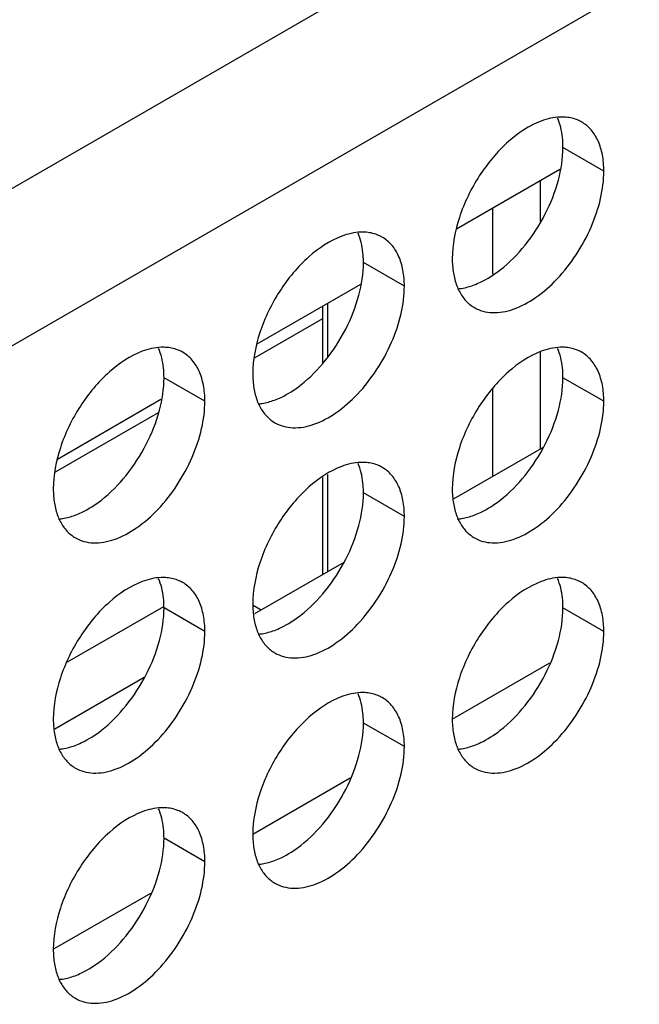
# Model space of a CAD drawing. Header units: inches. Extents: x 0 to 34, y 0 to 22.
# Tile 67 of 155: x 17.839 to 18.011, y 18.55 to 18.823. Entities that reach past the tile are written whole.
import ezdxf

# ---------------------------------------------------------------- set-up
doc = ezdxf.new("R2010")
doc.units = ezdxf.units.IN
doc.header["$LTSCALE"] = 1.87
doc.header["$MEASUREMENT"] = 0
doc.layers.get('0').update_dxf_attribs({"linetype": 'CONTINUOUS'})
doc.layers.add('02___PRT_ALL_AXES', color=7, linetype='CONTINUOUS')
doc.layers.add('0_COMPONENTS', color=7, linetype='CONTINUOUS')

msp = doc.modelspace()

# ---------------------------------------------------------------- linework, layer by layer
at = {"color": 3, "linetype": 'CONTINUOUS'}
for p, q in [((17.21098, 18.41425), (19.04274, 19.47189)), ((17.22984, 18.38159), (19.0616, 19.43923))]:
    msp.add_line(p, q, dxfattribs=at)
at = {"color": 7, "linetype": 'CONTINUOUS'}
for p, q in [((17.98892, 18.78111), (17.96027, 18.76457)), ((17.93372, 18.74924), (17.90507, 18.7327)), ((17.87851, 18.71736), (17.84986, 18.70082)), ((17.98429, 18.70414), (17.95959, 18.68988)), ((17.92909, 18.67226), (17.90439, 18.65801)), ((17.95913, 18.62892), (17.98611, 18.64449)), ((17.87388, 18.64039), (17.84919, 18.62613)), ((17.90393, 18.59704), (17.9309, 18.61262)), ((17.84872, 18.56517), (17.8757, 18.58074))]:
    msp.add_line(p, q, dxfattribs=at)
at = {"layer": '02___PRT_ALL_AXES', "color": 7, "linetype": 'CONTINUOUS'}
for p, q in [((18.00108, 18.78063), (17.98977, 18.78717)), ((17.94588, 18.74876), (17.93456, 18.75529)), ((17.89067, 18.71689), (17.87936, 18.72342)), ((18.00108, 18.71689), (17.98977, 18.72342)), ((17.94588, 18.68502), (17.93456, 18.69155)), ((17.89067, 18.65314), (17.87936, 18.65968)), ((18.00108, 18.65315), (17.98977, 18.65968)), ((17.94588, 18.62128), (17.93456, 18.62781)), ((17.89067, 18.5894), (17.87936, 18.59593))]:
    msp.add_line(p, q, dxfattribs=at)
for centre in [(17.97441, 18.7893), (17.91921, 18.75743), (17.864, 18.72555), (17.97441, 18.72556), (17.91921, 18.69369), (17.864, 18.66181), (17.97441, 18.66182), (17.91921, 18.62994), (17.864, 18.59807)]:
    msp.add_arc(centre, 0.0151, 21.0322, 23.3023, dxfattribs=at)
at = {"layer": '02___PRT_ALL_AXES', "color": 3, "linetype": 'CONTINUOUS'}
for centre in [(17.97024, 18.75145), (17.91504, 18.71958), (17.85984, 18.68771), (17.97024, 18.68771), (17.91504, 18.65584), (17.85984, 18.62396), (17.97024, 18.62397), (17.91504, 18.5921), (17.85984, 18.56022)]:
    msp.add_arc(centre, 0.00995, 231.4067, 239.9605, dxfattribs=at)
for points, knots in [([(17.98375, 18.79448), (17.9804, 18.79323), (17.97384, 18.78878), (17.96614, 18.77947), (17.96073, 18.76836), (17.95913, 18.76026), (17.95913, 18.75641)], [0, 0, 0, 0, 0.225655, 0.487915, 0.75686, 1, 1, 1, 1]), ([(17.99059, 18.79555), (17.99005, 18.7956), (17.98773, 18.79565), (17.98541, 18.7951), (17.98375, 18.79448)], [0, 0, 0, 0, 0.233179, 1, 1, 1, 1]), ([(17.99495, 18.79421), (17.99462, 18.79439), (17.99326, 18.79508), (17.99174, 18.79545), (17.99059, 18.79555)], [0, 0, 0, 0, 0.245661, 1, 1, 1, 1]), ([(18.00108, 18.78063), (18.00108, 18.78213), (18.00085, 18.78499), (17.9997, 18.78892), (17.99775, 18.7921), (17.99593, 18.79364), (17.99495, 18.79421)], [0, 0, 0, 0, 0.289368, 0.549093, 0.782299, 1, 1, 1, 1]), ([(17.96526, 18.74284), (17.96599, 18.74241), (17.9676, 18.74174), (17.97128, 18.7412), (17.97647, 18.74221), (17.98258, 18.74556), (17.98846, 18.75075), (17.99364, 18.75739), (17.99772, 18.76493), (18.00037, 18.77276), (18.00108, 18.7781), (18.00108, 18.78063)], [0, 0, 0, 0, 0.04288, 0.087518, 0.186905, 0.30421, 0.437933, 0.582353, 0.729559, 0.871284, 1, 1, 1, 1]), ([(17.92854, 18.7626), (17.9252, 18.76135), (17.91864, 18.75691), (17.91094, 18.7476), (17.90552, 18.73649), (17.90392, 18.72838), (17.90392, 18.72454)], [0, 0, 0, 0, 0.225655, 0.487915, 0.75686, 1, 1, 1, 1]), ([(17.93539, 18.76368), (17.93485, 18.76373), (17.93252, 18.76378), (17.93021, 18.76323), (17.92854, 18.7626)], [0, 0, 0, 0, 0.233179, 1, 1, 1, 1]), ([(17.93974, 18.76233), (17.93942, 18.76252), (17.93806, 18.76321), (17.93654, 18.76358), (17.93539, 18.76368)], [0, 0, 0, 0, 0.245661, 1, 1, 1, 1]), ([(17.94588, 18.74876), (17.94588, 18.75026), (17.94565, 18.75312), (17.9445, 18.75704), (17.94255, 18.76023), (17.94072, 18.76177), (17.93974, 18.76233)], [0, 0, 0, 0, 0.289368, 0.549093, 0.782299, 1, 1, 1, 1]), ([(17.95913, 18.75641), (17.95913, 18.75507), (17.95931, 18.7525), (17.96023, 18.74892), (17.96177, 18.74591), (17.96323, 18.74431), (17.96404, 18.74367)], [0, 0, 0, 0, 0.286014, 0.546169, 0.781764, 1, 1, 1, 1]), ([(17.91006, 18.71096), (17.91079, 18.71054), (17.9124, 18.70987), (17.91607, 18.70932), (17.92126, 18.71033), (17.92738, 18.71368), (17.93325, 18.71888), (17.93844, 18.72552), (17.94252, 18.73306), (17.94517, 18.74089), (17.94588, 18.74622), (17.94588, 18.74876)], [0, 0, 0, 0, 0.04288, 0.087518, 0.186905, 0.30421, 0.437933, 0.582353, 0.729559, 0.871284, 1, 1, 1, 1]), ([(17.88019, 18.73181), (17.87965, 18.73185), (17.87732, 18.7319), (17.87501, 18.73135), (17.87334, 18.73073)], [0, 0, 0, 0, 0.233179, 1, 1, 1, 1]), ([(17.88454, 18.73046), (17.88422, 18.73065), (17.88285, 18.73134), (17.88133, 18.7317), (17.88019, 18.73181)], [0, 0, 0, 0, 0.245661, 1, 1, 1, 1]), ([(17.99059, 18.73181), (17.99005, 18.73186), (17.98773, 18.73191), (17.98541, 18.73136), (17.98375, 18.73074)], [0, 0, 0, 0, 0.233179, 1, 1, 1, 1]), ([(17.99495, 18.73046), (17.99462, 18.73065), (17.99326, 18.73134), (17.99174, 18.73171), (17.99059, 18.73181)], [0, 0, 0, 0, 0.245661, 1, 1, 1, 1]), ([(17.87334, 18.73073), (17.87, 18.72948), (17.86343, 18.72503), (17.85573, 18.71573), (17.85032, 18.70461), (17.84872, 18.69651), (17.84872, 18.69266)], [0, 0, 0, 0, 0.225655, 0.487915, 0.75686, 1, 1, 1, 1]), ([(17.89067, 18.71689), (17.89067, 18.71839), (17.89044, 18.72124), (17.88929, 18.72517), (17.88735, 18.72835), (17.88552, 18.72989), (17.88454, 18.73046)], [0, 0, 0, 0, 0.289368, 0.549093, 0.782299, 1, 1, 1, 1]), ([(17.98375, 18.73074), (17.9804, 18.72949), (17.97384, 18.72504), (17.96614, 18.71573), (17.96073, 18.70462), (17.95913, 18.69651), (17.95913, 18.69267)], [0, 0, 0, 0, 0.225655, 0.487915, 0.75686, 1, 1, 1, 1]), ([(18.00108, 18.71689), (18.00108, 18.71839), (18.00085, 18.72125), (17.9997, 18.72517), (17.99775, 18.72836), (17.99593, 18.7299), (17.99495, 18.73046)], [0, 0, 0, 0, 0.289368, 0.549093, 0.782299, 1, 1, 1, 1]), ([(17.90392, 18.72454), (17.90392, 18.72319), (17.90411, 18.72062), (17.90502, 18.71704), (17.90657, 18.71403), (17.90803, 18.71244), (17.90883, 18.7118)], [0, 0, 0, 0, 0.286014, 0.546169, 0.781764, 1, 1, 1, 1]), ([(17.85485, 18.67909), (17.85558, 18.67867), (17.8572, 18.67799), (17.86087, 18.67745), (17.86606, 18.67846), (17.87217, 18.68181), (17.87805, 18.68701), (17.88323, 18.69364), (17.88732, 18.70119), (17.88996, 18.70902), (17.89067, 18.71435), (17.89067, 18.71689)], [0, 0, 0, 0, 0.04288, 0.087518, 0.186905, 0.30421, 0.437933, 0.582353, 0.729559, 0.871284, 1, 1, 1, 1]), ([(17.96526, 18.67909), (17.96599, 18.67867), (17.9676, 18.678), (17.97128, 18.67746), (17.97647, 18.67847), (17.98258, 18.68182), (17.98846, 18.68701), (17.99364, 18.69365), (17.99772, 18.70119), (18.00037, 18.70902), (18.00108, 18.71436), (18.00108, 18.71689)], [0, 0, 0, 0, 0.04288, 0.087518, 0.186905, 0.30421, 0.437933, 0.582353, 0.729559, 0.871284, 1, 1, 1, 1]), ([(17.92854, 18.69886), (17.9252, 18.69761), (17.91864, 18.69317), (17.91094, 18.68386), (17.90552, 18.67275), (17.90392, 18.66464), (17.90392, 18.66079)], [0, 0, 0, 0, 0.225655, 0.487915, 0.75686, 1, 1, 1, 1]), ([(17.93539, 18.69994), (17.93485, 18.69999), (17.93252, 18.70003), (17.93021, 18.69949), (17.92854, 18.69886)], [0, 0, 0, 0, 0.233179, 1, 1, 1, 1]), ([(17.93974, 18.69859), (17.93942, 18.69878), (17.93806, 18.69947), (17.93654, 18.69984), (17.93539, 18.69994)], [0, 0, 0, 0, 0.245661, 1, 1, 1, 1]), ([(17.94588, 18.68502), (17.94588, 18.68652), (17.94565, 18.68937), (17.9445, 18.6933), (17.94255, 18.69649), (17.94072, 18.69803), (17.93974, 18.69859)], [0, 0, 0, 0, 0.289368, 0.549093, 0.782299, 1, 1, 1, 1]), ([(17.84872, 18.69266), (17.84872, 18.69132), (17.84891, 18.68875), (17.84982, 18.68517), (17.85136, 18.68216), (17.85283, 18.68056), (17.85363, 18.67993)], [0, 0, 0, 0, 0.286014, 0.546169, 0.781764, 1, 1, 1, 1]), ([(17.95913, 18.69267), (17.95913, 18.69133), (17.95931, 18.68876), (17.96023, 18.68518), (17.96177, 18.68217), (17.96323, 18.68057), (17.96404, 18.67993)], [0, 0, 0, 0, 0.286014, 0.546169, 0.781764, 1, 1, 1, 1]), ([(17.91006, 18.64722), (17.91079, 18.6468), (17.9124, 18.64613), (17.91607, 18.64558), (17.92126, 18.64659), (17.92738, 18.64994), (17.93325, 18.65514), (17.93844, 18.66177), (17.94252, 18.66932), (17.94517, 18.67715), (17.94588, 18.68248), (17.94588, 18.68502)], [0, 0, 0, 0, 0.04288, 0.087518, 0.186905, 0.30421, 0.437933, 0.582353, 0.729559, 0.871284, 1, 1, 1, 1]), ([(17.87334, 18.66699), (17.87, 18.66574), (17.86343, 18.66129), (17.85573, 18.65198), (17.85032, 18.64087), (17.84872, 18.63277), (17.84872, 18.62892)], [0, 0, 0, 0, 0.225655, 0.487915, 0.75686, 1, 1, 1, 1]), ([(17.88019, 18.66806), (17.87965, 18.66811), (17.87732, 18.66816), (17.87501, 18.66761), (17.87334, 18.66699)], [0, 0, 0, 0, 0.233179, 1, 1, 1, 1]), ([(17.88454, 18.66672), (17.88422, 18.6669), (17.88285, 18.66759), (17.88133, 18.66796), (17.88019, 18.66806)], [0, 0, 0, 0, 0.245661, 1, 1, 1, 1]), ([(17.89067, 18.65314), (17.89067, 18.65464), (17.89044, 18.6575), (17.88929, 18.66143), (17.88735, 18.66461), (17.88552, 18.66615), (17.88454, 18.66672)], [0, 0, 0, 0, 0.289368, 0.549093, 0.782299, 1, 1, 1, 1]), ([(17.98375, 18.667), (17.9804, 18.66574), (17.97384, 18.6613), (17.96614, 18.65199), (17.96073, 18.64088), (17.95913, 18.63277), (17.95913, 18.62893)], [0, 0, 0, 0, 0.225655, 0.487915, 0.75686, 1, 1, 1, 1]), ([(17.99059, 18.66807), (17.99005, 18.66812), (17.98773, 18.66817), (17.98541, 18.66762), (17.98375, 18.667)], [0, 0, 0, 0, 0.233179, 1, 1, 1, 1]), ([(17.99495, 18.66672), (17.99462, 18.66691), (17.99326, 18.6676), (17.99174, 18.66797), (17.99059, 18.66807)], [0, 0, 0, 0, 0.245661, 1, 1, 1, 1]), ([(18.00108, 18.65315), (18.00108, 18.65465), (18.00085, 18.65751), (17.9997, 18.66143), (17.99775, 18.66462), (17.99593, 18.66616), (17.99495, 18.66672)], [0, 0, 0, 0, 0.289368, 0.549093, 0.782299, 1, 1, 1, 1]), ([(17.90392, 18.66079), (17.90392, 18.65945), (17.90411, 18.65688), (17.90502, 18.6533), (17.90657, 18.65029), (17.90803, 18.6487), (17.90883, 18.64806)], [0, 0, 0, 0, 0.286014, 0.546169, 0.781764, 1, 1, 1, 1]), ([(17.85485, 18.61535), (17.85558, 18.61492), (17.8572, 18.61425), (17.86087, 18.61371), (17.86606, 18.61472), (17.87217, 18.61807), (17.87805, 18.62326), (17.88323, 18.6299), (17.88732, 18.63744), (17.88996, 18.64527), (17.89067, 18.65061), (17.89067, 18.65314)], [0, 0, 0, 0, 0.04288, 0.087518, 0.186905, 0.30421, 0.437933, 0.582353, 0.729559, 0.871284, 1, 1, 1, 1]), ([(17.96526, 18.61535), (17.96599, 18.61493), (17.9676, 18.61426), (17.97128, 18.61371), (17.97647, 18.61472), (17.98258, 18.61807), (17.98846, 18.62327), (17.99364, 18.62991), (17.99772, 18.63745), (18.00037, 18.64528), (18.00108, 18.65061), (18.00108, 18.65315)], [0, 0, 0, 0, 0.04288, 0.087518, 0.186905, 0.30421, 0.437933, 0.582353, 0.729559, 0.871284, 1, 1, 1, 1]), ([(17.93539, 18.6362), (17.93485, 18.63624), (17.93252, 18.63629), (17.93021, 18.63574), (17.92854, 18.63512)], [0, 0, 0, 0, 0.233179, 1, 1, 1, 1]), ([(17.93974, 18.63485), (17.93942, 18.63504), (17.93806, 18.63573), (17.93654, 18.63609), (17.93539, 18.6362)], [0, 0, 0, 0, 0.245661, 1, 1, 1, 1]), ([(17.92854, 18.63512), (17.9252, 18.63387), (17.91864, 18.62942), (17.91094, 18.62012), (17.90552, 18.609), (17.90392, 18.6009), (17.90392, 18.59705)], [0, 0, 0, 0, 0.225655, 0.487915, 0.75686, 1, 1, 1, 1]), ([(17.94588, 18.62128), (17.94588, 18.62278), (17.94565, 18.62563), (17.9445, 18.62956), (17.94255, 18.63274), (17.94072, 18.63428), (17.93974, 18.63485)], [0, 0, 0, 0, 0.289368, 0.549093, 0.782299, 1, 1, 1, 1]), ([(17.84872, 18.62892), (17.84872, 18.62758), (17.84891, 18.62501), (17.84982, 18.62143), (17.85136, 18.61842), (17.85283, 18.61682), (17.85363, 18.61618)], [0, 0, 0, 0, 0.286014, 0.546169, 0.781764, 1, 1, 1, 1]), ([(17.95913, 18.62893), (17.95913, 18.62758), (17.95931, 18.62501), (17.96023, 18.62143), (17.96177, 18.61842), (17.96323, 18.61683), (17.96404, 18.61619)], [0, 0, 0, 0, 0.286014, 0.546169, 0.781764, 1, 1, 1, 1]), ([(17.91006, 18.58348), (17.91079, 18.58306), (17.9124, 18.58238), (17.91607, 18.58184), (17.92126, 18.58285), (17.92738, 18.5862), (17.93325, 18.5914), (17.93844, 18.59803), (17.94252, 18.60558), (17.94517, 18.61341), (17.94588, 18.61874), (17.94588, 18.62128)], [0, 0, 0, 0, 0.04288, 0.087518, 0.186905, 0.30421, 0.437933, 0.582353, 0.729559, 0.871284, 1, 1, 1, 1]), ([(17.87334, 18.60325), (17.87, 18.602), (17.86343, 18.59755), (17.85573, 18.58824), (17.85032, 18.57713), (17.84872, 18.56902), (17.84872, 18.56518)], [0, 0, 0, 0, 0.225655, 0.487915, 0.75686, 1, 1, 1, 1]), ([(17.88019, 18.60432), (17.87965, 18.60437), (17.87732, 18.60442), (17.87501, 18.60387), (17.87334, 18.60325)], [0, 0, 0, 0, 0.233179, 1, 1, 1, 1]), ([(17.88454, 18.60297), (17.88422, 18.60316), (17.88285, 18.60385), (17.88133, 18.60422), (17.88019, 18.60432)], [0, 0, 0, 0, 0.245661, 1, 1, 1, 1]), ([(17.89067, 18.5894), (17.89067, 18.5909), (17.89044, 18.59376), (17.88929, 18.59768), (17.88735, 18.60087), (17.88552, 18.60241), (17.88454, 18.60297)], [0, 0, 0, 0, 0.289368, 0.549093, 0.782299, 1, 1, 1, 1]), ([(17.90392, 18.59705), (17.90392, 18.59571), (17.90411, 18.59314), (17.90502, 18.58956), (17.90657, 18.58655), (17.90803, 18.58495), (17.90883, 18.58432)], [0, 0, 0, 0, 0.286014, 0.546169, 0.781764, 1, 1, 1, 1]), ([(17.85485, 18.5516), (17.85558, 18.55118), (17.8572, 18.55051), (17.86087, 18.54997), (17.86606, 18.55098), (17.87217, 18.55433), (17.87805, 18.55952), (17.88323, 18.56616), (17.88732, 18.5737), (17.88996, 18.58153), (17.89067, 18.58687), (17.89067, 18.5894)], [0, 0, 0, 0, 0.04288, 0.087518, 0.186905, 0.30421, 0.437933, 0.582353, 0.729559, 0.871284, 1, 1, 1, 1]), ([(17.84872, 18.56518), (17.84872, 18.56384), (17.84891, 18.56127), (17.84982, 18.55769), (17.85136, 18.55468), (17.85283, 18.55308), (17.85363, 18.55244)], [0, 0, 0, 0, 0.286014, 0.546169, 0.781764, 1, 1, 1, 1])]:
    msp.add_open_spline(points, degree=3, knots=knots, dxfattribs=at)
at = {"layer": '02___PRT_ALL_AXES', "color": 7, "linetype": 'CONTINUOUS'}
for points, knots in [([(17.98977, 18.78717), (17.98977, 18.78785), (17.98967, 18.79041), (17.98918, 18.79297), (17.9885, 18.79472)], [0, 0, 0, 0, 0.268126, 1, 1, 1, 1]), ([(17.97243, 18.7533), (17.97497, 18.75529), (17.97968, 18.76008), (17.98513, 18.76855), (17.98876, 18.77773), (17.98977, 18.78413), (17.98977, 18.78717)], [0, 0, 0, 0, 0.247192, 0.509891, 0.767307, 1, 1, 1, 1]), ([(17.93456, 18.75529), (17.93456, 18.75598), (17.93447, 18.75854), (17.93397, 18.7611), (17.9333, 18.76285)], [0, 0, 0, 0, 0.268126, 1, 1, 1, 1]), ([(17.91723, 18.72143), (17.91977, 18.72341), (17.92447, 18.72821), (17.92992, 18.73668), (17.93355, 18.74586), (17.93456, 18.75226), (17.93456, 18.75529)], [0, 0, 0, 0, 0.247192, 0.509891, 0.767307, 1, 1, 1, 1]), ([(17.96515, 18.7491), (17.96576, 18.74933), (17.96835, 18.75044), (17.97074, 18.75198), (17.97243, 18.7533)], [0, 0, 0, 0, 0.233875, 1, 1, 1, 1]), ([(17.9606, 18.74803), (17.96097, 18.74806), (17.96252, 18.74826), (17.96404, 18.74868), (17.96515, 18.7491)], [0, 0, 0, 0, 0.238311, 1, 1, 1, 1]), ([(17.87936, 18.72342), (17.87936, 18.7241), (17.87926, 18.72666), (17.87877, 18.72922), (17.8781, 18.73097)], [0, 0, 0, 0, 0.268126, 1, 1, 1, 1]), ([(17.98977, 18.72342), (17.98977, 18.72411), (17.98967, 18.72667), (17.98918, 18.72923), (17.9885, 18.73098)], [0, 0, 0, 0, 0.268126, 1, 1, 1, 1]), ([(17.86203, 18.68956), (17.86457, 18.69154), (17.86927, 18.69634), (17.87472, 18.7048), (17.87835, 18.71399), (17.87936, 18.72038), (17.87936, 18.72342)], [0, 0, 0, 0, 0.247192, 0.509891, 0.767307, 1, 1, 1, 1]), ([(17.97243, 18.68956), (17.97497, 18.69155), (17.97968, 18.69634), (17.98513, 18.70481), (17.98876, 18.71399), (17.98977, 18.72039), (17.98977, 18.72342)], [0, 0, 0, 0, 0.247192, 0.509891, 0.767307, 1, 1, 1, 1]), ([(17.90994, 18.71722), (17.91056, 18.71745), (17.91315, 18.71856), (17.91553, 18.7201), (17.91723, 18.72143)], [0, 0, 0, 0, 0.233875, 1, 1, 1, 1]), ([(17.9054, 18.71615), (17.90577, 18.71618), (17.90732, 18.71638), (17.90883, 18.71681), (17.90994, 18.71722)], [0, 0, 0, 0, 0.238311, 1, 1, 1, 1]), ([(17.93456, 18.69155), (17.93456, 18.69224), (17.93447, 18.69479), (17.93397, 18.69736), (17.9333, 18.6991)], [0, 0, 0, 0, 0.268126, 1, 1, 1, 1]), ([(17.91723, 18.65769), (17.91977, 18.65967), (17.92447, 18.66447), (17.92992, 18.67293), (17.93355, 18.68212), (17.93456, 18.68852), (17.93456, 18.69155)], [0, 0, 0, 0, 0.247192, 0.509891, 0.767307, 1, 1, 1, 1]), ([(17.85474, 18.68535), (17.85536, 18.68558), (17.85794, 18.68669), (17.86033, 18.68823), (17.86203, 18.68956)], [0, 0, 0, 0, 0.233875, 1, 1, 1, 1]), ([(17.96515, 18.68535), (17.96576, 18.68559), (17.96835, 18.68669), (17.97074, 18.68824), (17.97243, 18.68956)], [0, 0, 0, 0, 0.233875, 1, 1, 1, 1]), ([(17.85019, 18.68428), (17.85056, 18.68431), (17.85211, 18.68451), (17.85363, 18.68493), (17.85474, 18.68535)], [0, 0, 0, 0, 0.238311, 1, 1, 1, 1]), ([(17.9606, 18.68428), (17.96097, 18.68432), (17.96252, 18.68451), (17.96404, 18.68494), (17.96515, 18.68535)], [0, 0, 0, 0, 0.238311, 1, 1, 1, 1]), ([(17.87936, 18.65968), (17.87936, 18.66036), (17.87926, 18.66292), (17.87877, 18.66548), (17.8781, 18.66723)], [0, 0, 0, 0, 0.268126, 1, 1, 1, 1]), ([(17.98977, 18.65968), (17.98977, 18.66037), (17.98967, 18.66293), (17.98918, 18.66549), (17.9885, 18.66724)], [0, 0, 0, 0, 0.268126, 1, 1, 1, 1]), ([(17.86203, 18.62581), (17.86457, 18.6278), (17.86927, 18.63259), (17.87472, 18.64106), (17.87835, 18.65024), (17.87936, 18.65664), (17.87936, 18.65968)], [0, 0, 0, 0, 0.247192, 0.509891, 0.767307, 1, 1, 1, 1]), ([(17.90994, 18.65348), (17.91056, 18.65371), (17.91315, 18.65482), (17.91553, 18.65636), (17.91723, 18.65769)], [0, 0, 0, 0, 0.233875, 1, 1, 1, 1]), ([(17.97243, 18.62582), (17.97497, 18.6278), (17.97968, 18.6326), (17.98513, 18.64107), (17.98876, 18.65025), (17.98977, 18.65665), (17.98977, 18.65968)], [0, 0, 0, 0, 0.247192, 0.509891, 0.767307, 1, 1, 1, 1]), ([(17.9054, 18.65241), (17.90577, 18.65244), (17.90732, 18.65264), (17.90883, 18.65306), (17.90994, 18.65348)], [0, 0, 0, 0, 0.238311, 1, 1, 1, 1]), ([(17.93456, 18.62781), (17.93456, 18.62849), (17.93447, 18.63105), (17.93397, 18.63361), (17.9333, 18.63536)], [0, 0, 0, 0, 0.268126, 1, 1, 1, 1]), ([(17.91723, 18.59395), (17.91977, 18.59593), (17.92447, 18.60073), (17.92992, 18.60919), (17.93355, 18.61838), (17.93456, 18.62477), (17.93456, 18.62781)], [0, 0, 0, 0, 0.247192, 0.509891, 0.767307, 1, 1, 1, 1]), ([(17.85474, 18.62161), (17.85536, 18.62184), (17.85794, 18.62295), (17.86033, 18.62449), (17.86203, 18.62581)], [0, 0, 0, 0, 0.233875, 1, 1, 1, 1]), ([(17.96515, 18.62161), (17.96576, 18.62184), (17.96835, 18.62295), (17.97074, 18.62449), (17.97243, 18.62582)], [0, 0, 0, 0, 0.233875, 1, 1, 1, 1]), ([(17.85019, 18.62054), (17.85056, 18.62057), (17.85211, 18.62077), (17.85363, 18.62119), (17.85474, 18.62161)], [0, 0, 0, 0, 0.238311, 1, 1, 1, 1]), ([(17.9606, 18.62054), (17.96097, 18.62057), (17.96252, 18.62077), (17.96404, 18.6212), (17.96515, 18.62161)], [0, 0, 0, 0, 0.238311, 1, 1, 1, 1]), ([(17.87936, 18.59593), (17.87936, 18.59662), (17.87926, 18.59918), (17.87877, 18.60174), (17.8781, 18.60349)], [0, 0, 0, 0, 0.268126, 1, 1, 1, 1]), ([(17.86203, 18.56207), (17.86457, 18.56406), (17.86927, 18.56885), (17.87472, 18.57732), (17.87835, 18.5865), (17.87936, 18.5929), (17.87936, 18.59593)], [0, 0, 0, 0, 0.247192, 0.509891, 0.767307, 1, 1, 1, 1]), ([(17.90994, 18.58974), (17.91056, 18.58997), (17.91315, 18.59108), (17.91553, 18.59262), (17.91723, 18.59395)], [0, 0, 0, 0, 0.233875, 1, 1, 1, 1]), ([(17.9054, 18.58867), (17.90577, 18.5887), (17.90732, 18.5889), (17.90883, 18.58932), (17.90994, 18.58974)], [0, 0, 0, 0, 0.238311, 1, 1, 1, 1]), ([(17.85474, 18.55786), (17.85536, 18.55809), (17.85794, 18.5592), (17.86033, 18.56075), (17.86203, 18.56207)], [0, 0, 0, 0, 0.233875, 1, 1, 1, 1]), ([(17.85019, 18.55679), (17.85056, 18.55683), (17.85211, 18.55702), (17.85363, 18.55745), (17.85474, 18.55786)], [0, 0, 0, 0, 0.238311, 1, 1, 1, 1])]:
    msp.add_open_spline(points, degree=3, knots=knots, dxfattribs=at)
at = {"layer": '0_COMPONENTS', "color": 7, "linetype": 'CONTINUOUS'}
for p, q in [((17.98357, 18.76677), (17.98357, 18.77803)), ((17.97037, 18.75211), (17.97037, 18.7704)), ((17.9233, 18.72749), (17.9233, 18.74323)), ((17.92472, 18.72925), (17.92472, 18.74404)), ((17.90455, 18.72902), (17.9233, 18.73985)), ((17.98357, 18.70373), (17.98357, 18.73064)), ((17.97037, 18.6961), (17.97037, 18.72046)), ((17.84938, 18.69736), (17.87786, 18.7138)), ((17.9233, 18.66893), (17.9233, 18.69584)), ((17.92472, 18.66974), (17.92472, 18.69665)), ((17.90625, 18.65908), (17.90399, 18.66038)), ((17.87918, 18.65999), (17.85259, 18.64464))]:
    msp.add_line(p, q, dxfattribs=at)

doc.saveas('drawing.dxf')
